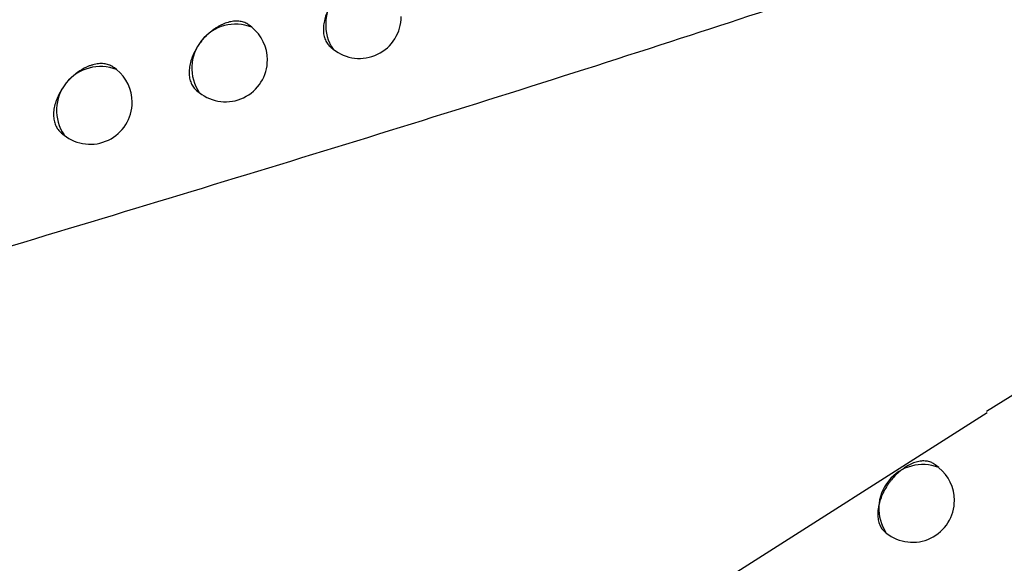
# Model space of a CAD drawing. Header units: millimetres. Extents: x -0.66 to 0.91, y -0.4 to 0.64.
# Tile 148 of 171: x 0.73357 to 0.74532, y 0.18416 to 0.19064. Entities that reach past the tile are written whole.
import ezdxf

# ---------------------------------------------------------------- set-up
doc = ezdxf.new("R2010")
doc.units = ezdxf.units.MM
doc.layers.add('FORMAT', color=7, linetype='Continuous')

msp = doc.modelspace()

# ---------------------------------------------------------------- linework, layer by layer
at = {"layer": 'FORMAT', "color": 7, "linetype": 'Continuous', "lineweight": 25}
for p, q in [((0.736341, 0.190554), (0.736312, 0.190577)), ((0.737284, 0.190315), (0.737312, 0.190293)), ((0.734727, 0.190048), (0.734702, 0.190068)), ((0.735683, 0.189799), (0.735715, 0.189774)), ((0.734067, 0.189296), (0.734101, 0.189268)), ((0.746291, 0.186712), (0.745107, 0.185968)), ((0.725828, 0.173694), (0.745114, 0.185956)), ((0.744538, 0.1853), (0.744494, 0.185335)), ((0.743896, 0.184533), (0.743912, 0.18452))]:
    msp.add_line(p, q, dxfattribs=at)
for centre, radius, start, end in [((0.737746, 0.190585), 0.0005234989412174, 68.457995, 213.993496), ((0.737625, 0.190682), 0.0005000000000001, 231.225746, 360), ((0.736149, 0.190067), 0.0005234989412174, 68.457995, 213.993496), ((0.736028, 0.190164), 0.0005000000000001, 360, 51.225746), ((0.734535, 0.189561), 0.0005234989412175, 68.457995, 213.993496), ((0.736028, 0.190164), 0.0005000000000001, 231.225746, 360), ((0.734414, 0.189658), 0.0005000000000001, 360, 51.225746), ((0.734414, 0.189658), 0.0005000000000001, 231.225746, 360), ((0.744346, 0.184813), 0.0005234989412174, 68.457995, 213.993496), ((0.744225, 0.18491), 0.0005000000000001, 360, 51.225746), ((0.744225, 0.18491), 0.0005000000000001, 231.225746, 360)]:
    msp.add_arc(centre, radius, start, end, dxfattribs=at)
for points, knots in [([(0.7259969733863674, 0.1856836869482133), (0.7265858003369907, 0.185865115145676), (0.7277637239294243, 0.1862280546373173), (0.729509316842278, 0.1867559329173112), (0.7312393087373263, 0.1872760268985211), (0.7331030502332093, 0.1878351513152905), (0.7350943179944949, 0.1884348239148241), (0.7372065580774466, 0.1890783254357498), (0.7392906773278, 0.189725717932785), (0.7412883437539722, 0.190363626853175), (0.7432042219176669, 0.1909933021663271), (0.7444231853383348, 0.1914135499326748), (0.7450327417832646, 0.1916236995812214)], [0, 0, 0, 0, 0.0876556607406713, 0.1753514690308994, 0.2631533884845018, 0.3509855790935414, 0.4621203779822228, 0.5733027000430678, 0.6846119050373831, 0.7959585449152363, 0.8979667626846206, 1, 1, 1, 1]), ([(0.7450327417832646, 0.1916236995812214), (0.7451195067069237, 0.1915057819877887), (0.7452936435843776, 0.1912691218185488), (0.7455354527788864, 0.1909063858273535), (0.7457617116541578, 0.1905390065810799), (0.7459657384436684, 0.1901743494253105), (0.7461459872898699, 0.189816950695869), (0.746302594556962, 0.1894674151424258), (0.7464362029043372, 0.1891233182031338), (0.7465436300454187, 0.1887916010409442), (0.7466241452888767, 0.1884759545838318), (0.7466776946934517, 0.1881770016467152), (0.7467042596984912, 0.1878932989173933), (0.7467027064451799, 0.1876310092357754), (0.7466734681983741, 0.1873929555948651), (0.7466168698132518, 0.1871793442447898), (0.7465313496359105, 0.1869900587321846), (0.7464236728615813, 0.1868316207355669), (0.7463334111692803, 0.1867499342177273), (0.7462911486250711, 0.1867116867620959)], [0, 0, 0, 0, 0.0579295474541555, 0.1162643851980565, 0.1758748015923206, 0.2359240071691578, 0.2938529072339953, 0.352181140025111, 0.4117660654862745, 0.4717837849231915, 0.5300114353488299, 0.588645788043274, 0.6485501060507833, 0.7088884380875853, 0.7672691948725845, 0.8260624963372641, 0.8861561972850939, 0.946695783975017, 1, 1, 1, 1]), ([(0.7379061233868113, 0.1910978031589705), (0.7379003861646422, 0.1911022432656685), (0.737880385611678, 0.1911177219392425), (0.7378482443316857, 0.1911323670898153), (0.7378115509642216, 0.1911420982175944), (0.7377727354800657, 0.1911476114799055), (0.7377312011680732, 0.1911469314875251), (0.737687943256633, 0.191139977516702), (0.7376548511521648, 0.1911316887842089), (0.7376215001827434, 0.1911204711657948), (0.7375875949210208, 0.1911061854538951), (0.7375538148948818, 0.1910890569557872), (0.7375204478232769, 0.1910692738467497), (0.7374877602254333, 0.1910470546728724), (0.7374554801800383, 0.1910221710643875), (0.7374242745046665, 0.190995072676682), (0.7373943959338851, 0.1909660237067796), (0.7373660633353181, 0.1909353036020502), (0.7373390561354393, 0.1909026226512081), (0.7373139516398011, 0.1908685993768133), (0.7372832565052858, 0.1908218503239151), (0.7372568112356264, 0.1907732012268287), (0.7372353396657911, 0.1907238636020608), (0.7372172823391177, 0.1906743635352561), (0.737204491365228, 0.1906250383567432), (0.7371973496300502, 0.1905771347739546), (0.737193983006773, 0.1905304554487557), (0.7371963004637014, 0.1904860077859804), (0.7372042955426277, 0.1904449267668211), (0.7372160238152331, 0.1904063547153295), (0.7372330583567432, 0.1903716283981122), (0.7372555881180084, 0.1903424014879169), (0.7372704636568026, 0.1903254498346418), (0.7372813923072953, 0.1903183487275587), (0.7372847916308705, 0.1903161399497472)], [0, 0, 0, 0, 0.0215423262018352, 0.0750987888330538, 0.1024369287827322, 0.128911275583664, 0.1824695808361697, 0.2098086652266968, 0.2362838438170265, 0.2629441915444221, 0.2898913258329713, 0.3172313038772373, 0.343706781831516, 0.3703674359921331, 0.3973148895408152, 0.4246552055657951, 0.4511305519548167, 0.4777910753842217, 0.5047383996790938, 0.5320785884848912, 0.5585536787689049, 0.6121135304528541, 0.6394534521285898, 0.665928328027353, 0.719487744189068, 0.7468274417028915, 0.7733021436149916, 0.8268612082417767, 0.8542007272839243, 0.8806752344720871, 0.9342339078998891, 0.9615732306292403, 0.9880474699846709, 1, 1, 1, 1]), ([(0.7363118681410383, 0.1905765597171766), (0.7363060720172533, 0.1905810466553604), (0.736285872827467, 0.1905966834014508), (0.7362534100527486, 0.1906115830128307), (0.7362163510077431, 0.1906216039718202), (0.7361771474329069, 0.1906274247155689), (0.7361351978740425, 0.1906270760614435), (0.7360915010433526, 0.1906204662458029), (0.7360469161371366, 0.1906097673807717), (0.7360013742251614, 0.1905930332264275), (0.7359560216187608, 0.1905706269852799), (0.7359223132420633, 0.1905511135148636), (0.7358892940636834, 0.1905291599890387), (0.735856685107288, 0.1905045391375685), (0.7358251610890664, 0.1904776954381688), (0.7357949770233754, 0.1904488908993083), (0.735766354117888, 0.1904184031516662), (0.7357390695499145, 0.1903859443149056), (0.7357137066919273, 0.190352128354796), (0.7356826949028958, 0.1903056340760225), (0.7356559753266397, 0.1902572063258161), (0.7356342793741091, 0.1902080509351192), (0.7356160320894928, 0.1901587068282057), (0.7356031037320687, 0.1901094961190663), (0.735595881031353, 0.1900616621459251), (0.735592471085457, 0.1900150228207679), (0.7355948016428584, 0.1899705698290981), (0.7356028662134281, 0.1899294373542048), (0.7356147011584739, 0.1898907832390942), (0.735631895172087, 0.1898559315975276), (0.7356546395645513, 0.1898265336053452), (0.7356696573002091, 0.1898094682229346), (0.7356806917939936, 0.1898022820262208), (0.735684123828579, 0.1898000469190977)], [0, 0, 0, 0, 0.0215543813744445, 0.0751158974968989, 0.1024566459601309, 0.1289328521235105, 0.1824949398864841, 0.2098359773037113, 0.2363125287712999, 0.2898753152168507, 0.3172167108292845, 0.3436935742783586, 0.3703556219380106, 0.3973044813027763, 0.4246462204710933, 0.4511230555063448, 0.4777850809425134, 0.5047339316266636, 0.5320756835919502, 0.5585518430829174, 0.6121138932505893, 0.639454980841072, 0.665929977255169, 0.7194896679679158, 0.7468295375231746, 0.7733036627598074, 0.8268615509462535, 0.8542004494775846, 0.8806748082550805, 0.9342331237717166, 0.9615721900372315, 0.9880478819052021, 1, 1, 1, 1]), ([(0.7347015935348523, 0.1900681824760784), (0.734695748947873, 0.1900727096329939), (0.7346753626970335, 0.1900885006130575), (0.7346425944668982, 0.1901036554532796), (0.7346051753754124, 0.19011397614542), (0.7345655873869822, 0.1901201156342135), (0.7345232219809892, 0.1901201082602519), (0.7344790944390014, 0.1901138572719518), (0.7344453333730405, 0.1901061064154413), (0.7344113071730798, 0.1900954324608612), (0.7343767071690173, 0.1900816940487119), (0.7343194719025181, 0.1900541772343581), (0.7342627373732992, 0.1900172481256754), (0.734210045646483, 0.1899732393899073), (0.7341795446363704, 0.189944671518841), (0.7341506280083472, 0.1899144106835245), (0.7341230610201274, 0.1898821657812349), (0.73409743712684, 0.1898485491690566), (0.7340661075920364, 0.1898022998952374), (0.7340391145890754, 0.1897540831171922), (0.7340171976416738, 0.1897051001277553), (0.7339987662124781, 0.1896559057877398), (0.7339857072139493, 0.1896068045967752), (0.7339784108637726, 0.1895590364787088), (0.7339749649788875, 0.1895124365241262), (0.7339773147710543, 0.1894679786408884), (0.7339854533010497, 0.1894267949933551), (0.7339973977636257, 0.189388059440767), (0.7340147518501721, 0.1893530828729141), (0.7340377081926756, 0.1893235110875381), (0.7340528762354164, 0.18930632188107), (0.734064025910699, 0.1892990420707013), (0.7340675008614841, 0.1892967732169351)], [0, 0, 0, 0, 0.021527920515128, 0.0750906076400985, 0.1024317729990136, 0.1289125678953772, 0.1824837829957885, 0.2098292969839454, 0.2363144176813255, 0.2629847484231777, 0.2899419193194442, 0.3172920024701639, 0.3972253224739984, 0.4245784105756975, 0.4510655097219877, 0.4777379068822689, 0.5046973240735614, 0.5320499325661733, 0.5585323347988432, 0.612107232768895, 0.6394551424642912, 0.6659306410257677, 0.7194915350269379, 0.7468322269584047, 0.7733023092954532, 0.8268520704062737, 0.8541868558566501, 0.8806563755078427, 0.9342047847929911, 0.9615386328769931, 0.9880129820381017, 1, 1, 1, 1]), ([(0.7444935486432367, 0.1853347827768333), (0.744480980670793, 0.1853438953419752), (0.7444613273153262, 0.1853581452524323), (0.7444296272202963, 0.1853699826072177), (0.7443943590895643, 0.1853787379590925), (0.7443559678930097, 0.1853810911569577), (0.7443155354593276, 0.1853771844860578), (0.7442739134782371, 0.1853690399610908), (0.7442309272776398, 0.1853546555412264), (0.7441876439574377, 0.185334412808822), (0.7441551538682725, 0.1853163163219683), (0.7441230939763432, 0.1852955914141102), (0.7440915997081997, 0.1852723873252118), (0.7440604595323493, 0.1852464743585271), (0.7440204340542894, 0.1852090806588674), (0.7439827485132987, 0.1851676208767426), (0.7439482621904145, 0.1851230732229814), (0.7439161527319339, 0.1850767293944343), (0.7438878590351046, 0.1850281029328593), (0.743864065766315, 0.1849784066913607), (0.7438434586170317, 0.1849283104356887), (0.743827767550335, 0.1848780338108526), (0.7438173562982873, 0.184828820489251), (0.7438105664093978, 0.18478063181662), (0.7438092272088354, 0.1847343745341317), (0.7438133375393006, 0.1846911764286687), (0.7438211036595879, 0.1846503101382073), (0.7438341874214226, 0.1846131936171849), (0.743852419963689, 0.1845809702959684), (0.7438706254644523, 0.1845553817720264), (0.7438873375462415, 0.1845417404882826), (0.743897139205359, 0.1845337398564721)], [0, 0, 0, 0, 0.0477129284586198, 0.0746118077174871, 0.1019014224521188, 0.1549829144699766, 0.1819248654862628, 0.209258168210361, 0.2624266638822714, 0.2894132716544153, 0.3167925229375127, 0.3432357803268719, 0.3698626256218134, 0.3970686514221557, 0.4244748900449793, 0.4776844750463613, 0.504693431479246, 0.5320971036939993, 0.5852497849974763, 0.6122301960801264, 0.6396052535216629, 0.6926792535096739, 0.7196196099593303, 0.7469538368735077, 0.7999598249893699, 0.826865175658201, 0.8541632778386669, 0.9071373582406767, 0.9340258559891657, 0.9613060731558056, 1, 1, 1, 1])]:
    msp.add_open_spline(points, degree=3, knots=knots, dxfattribs=at)

doc.saveas('drawing.dxf')
